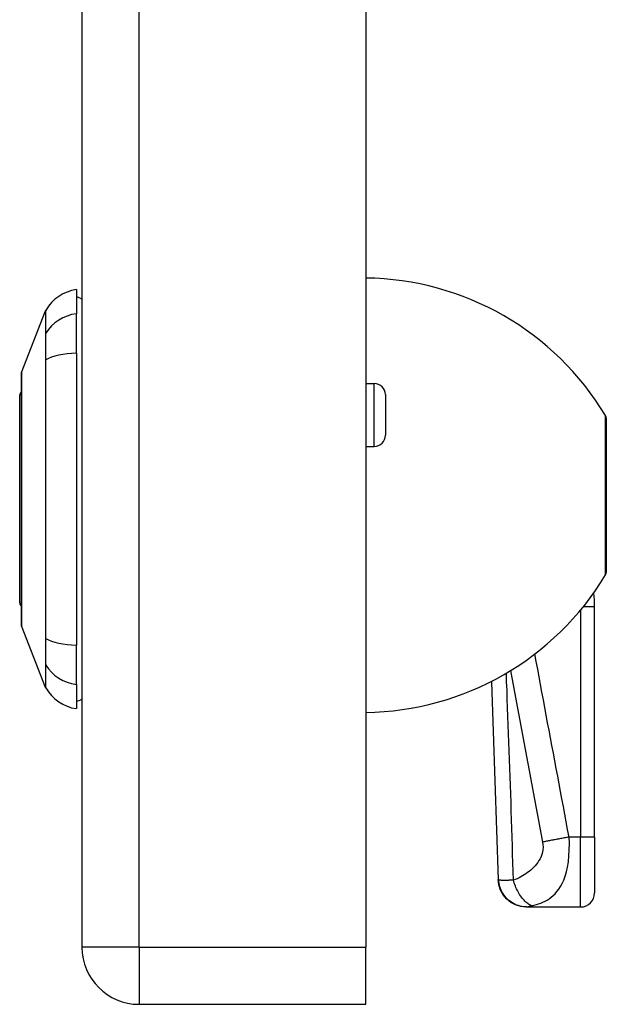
# Model space of a CAD drawing. Header units: inches. Extents: x 7 to 171, y 11 to 89.
# Tile 111 of 128: x 103.97 to 105.62, y 31.98 to 34.75. Entities that reach past the tile are written whole.
import ezdxf

# ---------------------------------------------------------------- set-up
doc = ezdxf.new("R2010")
doc.units = ezdxf.units.IN
doc.header["$MEASUREMENT"] = 0
doc.layers.add('Visible Edges(ANSI)', color=7, linetype='Continuous', lineweight=25)
doc.layers.add('Visible Tangent Edges(ANSI)', color=7, linetype='Continuous', lineweight=25)

msp = doc.modelspace()

# ---------------------------------------------------------------- linework, layer by layer
at = {"layer": 'Visible Edges(ANSI)'}
for p, q in [((104.1466, 67.6177), (104.1466, 32.1367)), ((104.9466, 67.6177), (104.9466, 32.1367)), ((104.1308, 33.9903), (104.1308, 33.9222)), ((103.9763, 33.7566), (104.044, 33.9306)), ((104.1308, 33.8115), (104.1308, 33.9222)), ((104.1308, 33.8115), (104.1308, 32.988)), ((104.9466, 33.7257), (104.9705, 33.7257)), ((105.002, 33.6942), (105.002, 33.58)), ((103.9711, 33.107), (103.9711, 33.6924)), ((105.6246, 33.6275), (105.6246, 33.194)), ((104.9466, 33.5485), (104.9705, 33.5485)), ((105.5915, 32.447), (105.5915, 33.096)), ((104.044, 32.8689), (103.9763, 33.0429)), ((104.1308, 32.8772), (104.1308, 32.988)), ((104.1308, 32.8772), (104.1308, 32.8092)), ((105.3006, 32.8859), (105.3007, 32.8835)), ((105.5915, 32.447), (105.5915, 32.2895)), ((105.3988, 32.2501), (105.4, 32.2501)), ((105.4, 32.2501), (105.5521, 32.2501)), ((104.9466, 31.9757), (104.9466, 32.1367)), ((104.3076, 31.9757), (104.9466, 31.9757))]:
    msp.add_line(p, q, dxfattribs=at)
at = {"layer": 'Visible Edges(ANSI)', "flags": 128}
for points in [[(103.976, 33.7548), (103.976, 33.7544), (103.976, 33.7531), (103.976, 33.751), (103.976, 33.748), (103.976, 33.7442), (103.9759, 33.7396), (103.9759, 33.7341), (103.9759, 33.7278), (103.9759, 33.7207), (103.9759, 33.7129), (103.9758, 33.7042), (103.9758, 33.6949), (103.9758, 33.6849), (103.9758, 33.6742), (103.9758, 33.6629), (103.9758, 33.6509), (103.9758, 33.6383), (103.9758, 33.6252), (103.9758, 33.6114), (103.9758, 33.5972), (103.9758, 33.5825), (103.9759, 33.5674), (103.9759, 33.5518), (103.9759, 33.5358), (103.9759, 33.5194), (103.9759, 33.5028), (103.976, 33.486), (103.976, 33.4689), (103.976, 33.4518), (103.976, 33.4345), (103.976, 33.4171), (103.976, 33.3996), (103.976, 33.3821), (103.976, 33.3647), (103.976, 33.3473), (103.976, 33.3301), (103.976, 33.3132), (103.9759, 33.2964), (103.9759, 33.2798), (103.9759, 33.2635), (103.9759, 33.2475), (103.9759, 33.2318), (103.9758, 33.2166), (103.9758, 33.2019), (103.9758, 33.1877), (103.9758, 33.174), (103.9758, 33.1609), (103.9758, 33.1483), (103.9758, 33.1363), (103.9758, 33.125), (103.9758, 33.1143), (103.9758, 33.1043), (103.9758, 33.095), (103.9759, 33.0864), (103.9759, 33.0786), (103.9759, 33.0715), (103.9759, 33.0653), (103.9759, 33.0599), (103.976, 33.0552), (103.976, 33.0514), (103.976, 33.0484), (103.976, 33.0463), (103.976, 33.045), (103.976, 33.0446)], [(105.3007, 32.8835), (105.3108, 32.6053), (105.3195, 32.3273)], [(105.3988, 32.2501), (105.3837, 32.2516), (105.369, 32.2559), (105.3555, 32.263), (105.3435, 32.2726), (105.3336, 32.2843), (105.3262, 32.2976), (105.3214, 32.3122), (105.3195, 32.3273)]]:
    msp.add_lwpolyline(points, dxfattribs=at)
at = {"layer": 'Visible Edges(ANSI)'}
for centre, radius, start, end in [((104.9369, 33.2229), 0.8, 31.0449, 89.3089), ((104.1472, 33.8733), 0.1181, 97.9413, 150.2709), ((104.123, 33.9312), 0.0394, 53.1301, 78.463), ((104.0531, 33.927), 0.00984, 150.2709, 158.7495), ((103.9809, 33.7548), 0.00492, 158.7495, 179.7912), ((104.9705, 33.6942), 0.0315, 0, 90), ((103.9829, 33.6924), 0.0118, 126.6507, 180), ((105.609, 33.6275), 0.0156, 0, 31.0449), ((104.9705, 33.58), 0.0315, 270, 0), ((104.9369, 33.5985), 0.8, 270.6911, 328.9551), ((105.609, 33.194), 0.0156, 328.9551, 0), ((105.2765, 33.096), 0.315, 0, 7.1215), ((103.9829, 33.107), 0.0118, 180, 233.3493), ((103.9809, 33.0446), 0.00492, 180.2088, 201.2505), ((104.0531, 32.8725), 0.00984, 201.2505, 209.7291), ((104.1472, 32.9262), 0.1181, 209.7291, 262.0587), ((104.123, 32.8682), 0.0394, 281.537, 306.8699), ((105.5521, 32.2895), 0.0394, 270, 0), ((104.3076, 32.1367), 0.161, 180, 270)]:
    msp.add_arc(centre, radius, start, end, dxfattribs=at)
at = {"layer": 'Visible Tangent Edges(ANSI)'}
for p, q in [((104.3076, 32.1367), (104.3076, 67.6177)), ((104.0439, 33.8654), (104.0439, 33.8652)), ((104.0439, 33.7921), (104.0439, 33.7917)), ((104.9705, 33.5485), (104.9705, 33.7257)), ((105.6224, 33.1859), (105.6224, 33.6355)), ((105.5521, 33.0871), (105.5521, 32.447)), ((105.5915, 33.096), (105.5595, 33.096)), ((104.044, 32.8689), (103.9763, 33.0429)), ((104.0439, 33.0078), (104.0439, 33.0073)), ((104.0439, 32.9342), (104.0439, 32.9341)), ((105.5521, 32.447), (105.5196, 32.447)), ((105.5915, 32.447), (105.5521, 32.447)), ((105.5521, 32.2501), (105.5521, 32.447)), ((104.3076, 32.1367), (104.1466, 32.1367)), ((104.3076, 32.1367), (104.3076, 31.9757)), ((104.3076, 32.1367), (104.9466, 32.1367))]:
    msp.add_line(p, q, dxfattribs=at)
at = {"layer": 'Visible Tangent Edges(ANSI)', "flags": 128}
for points in [[(104.044, 33.9306), (104.044, 33.9304), (104.044, 33.9301), (104.044, 33.9295), (104.044, 33.9287), (104.044, 33.9277), (104.044, 33.9265), (104.044, 33.925), (104.044, 33.9233), (104.044, 33.9213), (104.044, 33.9192), (104.0439, 33.9168), (104.0439, 33.9141), (104.0439, 33.9113), (104.0439, 33.9082), (104.0439, 33.9049), (104.0439, 33.9014), (104.0439, 33.8976), (104.0439, 33.8937), (104.0439, 33.8895), (104.0439, 33.8851), (104.0439, 33.8805), (104.0439, 33.8757), (104.0439, 33.8707), (104.0439, 33.8654)], [(104.0448, 33.8673), (104.0448, 33.8725), (104.0448, 33.8775), (104.0448, 33.8823), (104.0448, 33.8869), (104.0448, 33.8913), (104.0447, 33.8954), (104.0447, 33.8993), (104.0447, 33.903), (104.0447, 33.9065), (104.0447, 33.9098), (104.0447, 33.9128), (104.0447, 33.9156), (104.0447, 33.9182), (104.0446, 33.9206), (104.0446, 33.9228), (104.0446, 33.9247), (104.0446, 33.9264), (104.0446, 33.9278), (104.0446, 33.9291), (104.0446, 33.9301), (104.0446, 33.9309), (104.0446, 33.9314), (104.0446, 33.9318), (104.0446, 33.9319)], [(104.0439, 33.8652), (104.0439, 33.8637), (104.0439, 33.862), (104.0439, 33.8601), (104.0439, 33.8581), (104.0439, 33.856), (104.0439, 33.8537), (104.0439, 33.8513), (104.0439, 33.8487), (104.0439, 33.846), (104.0439, 33.8432), (104.0439, 33.8402), (104.0439, 33.8371), (104.0439, 33.8339), (104.0439, 33.8306), (104.0439, 33.8271), (104.0439, 33.8236), (104.0439, 33.82), (104.0439, 33.8162), (104.0439, 33.8124), (104.0439, 33.8085), (104.0439, 33.8045), (104.0439, 33.8005), (104.0439, 33.7963), (104.0439, 33.7921)], [(104.0448, 33.7928), (104.0448, 33.7971), (104.0449, 33.8013), (104.0449, 33.8055), (104.0449, 33.8096), (104.0449, 33.8136), (104.0449, 33.8175), (104.0449, 33.8213), (104.0449, 33.825), (104.0449, 33.8286), (104.0449, 33.8322), (104.0449, 33.8356), (104.0449, 33.8388), (104.0449, 33.842), (104.0449, 33.845), (104.0449, 33.8479), (104.0449, 33.8507), (104.0449, 33.8533), (104.0449, 33.8557), (104.0449, 33.8581), (104.0449, 33.8602), (104.0449, 33.8622), (104.0449, 33.8641), (104.0448, 33.8658), (104.0448, 33.8673)], [(104.0439, 33.7917), (104.0439, 33.7602), (104.0439, 33.7284), (104.0439, 33.6963), (104.0439, 33.664), (104.0439, 33.6315), (104.0439, 33.5989), (104.044, 33.5661), (104.044, 33.5331), (104.044, 33.5), (104.044, 33.4669), (104.044, 33.4337), (104.044, 33.4005), (104.044, 33.3672), (104.044, 33.334), (104.044, 33.3007), (104.044, 33.2675), (104.044, 33.2344), (104.0439, 33.2014), (104.0439, 33.1685), (104.0439, 33.1358), (104.0439, 33.1034), (104.0439, 33.0712), (104.0439, 33.0393), (104.0439, 33.0078)], [(104.0448, 33.0066), (104.0448, 33.0383), (104.0448, 33.0703), (104.0447, 33.1026), (104.0447, 33.1352), (104.0447, 33.168), (104.0447, 33.2009), (104.0446, 33.234), (104.0446, 33.2672), (104.0446, 33.3005), (104.0446, 33.3338), (104.0446, 33.3672), (104.0446, 33.4005), (104.0446, 33.4337), (104.0446, 33.467), (104.0446, 33.5002), (104.0446, 33.5334), (104.0446, 33.5664), (104.0447, 33.5994), (104.0447, 33.6321), (104.0447, 33.6647), (104.0447, 33.6971), (104.0448, 33.7293), (104.0448, 33.7612), (104.0448, 33.7928)], [(103.976, 33.6743), (103.976, 33.6808), (103.976, 33.687), (103.976, 33.6929), (103.976, 33.6987), (103.9761, 33.7042), (103.9761, 33.7094), (103.9761, 33.7144), (103.9761, 33.7191), (103.9761, 33.7236), (103.9762, 33.7278), (103.9762, 33.7317), (103.9762, 33.7354), (103.9762, 33.7387), (103.9762, 33.7418), (103.9762, 33.7446), (103.9763, 33.7471), (103.9763, 33.7493), (103.9763, 33.7513), (103.9763, 33.7529), (103.9763, 33.7542), (103.9763, 33.7553), (103.9763, 33.756), (103.9763, 33.7565), (103.9763, 33.7566)], [(103.976, 33.6273), (103.976, 33.6294), (103.9759, 33.6315), (103.9759, 33.6336), (103.9759, 33.6357), (103.9759, 33.6378), (103.9759, 33.6399), (103.9759, 33.6419), (103.9759, 33.6439), (103.9759, 33.6459), (103.9759, 33.6479), (103.9759, 33.6499), (103.9759, 33.6519), (103.9759, 33.6539), (103.9759, 33.6558), (103.9759, 33.6577), (103.9759, 33.6596), (103.9759, 33.6615), (103.9759, 33.6634), (103.9759, 33.6653), (103.9759, 33.6671), (103.9759, 33.6689), (103.9759, 33.6708), (103.976, 33.6726), (103.976, 33.6743)], [(103.976, 33.1722), (103.976, 33.1883), (103.976, 33.2052), (103.9761, 33.2228), (103.9761, 33.2409), (103.9762, 33.2596), (103.9762, 33.2788), (103.9762, 33.2983), (103.9763, 33.3181), (103.9763, 33.3382), (103.9763, 33.3586), (103.9763, 33.3792), (103.9763, 33.3998), (103.9763, 33.4204), (103.9763, 33.441), (103.9763, 33.4614), (103.9763, 33.4815), (103.9762, 33.5014), (103.9762, 33.521), (103.9762, 33.5401), (103.9761, 33.5588), (103.9761, 33.5769), (103.976, 33.5944), (103.976, 33.6112), (103.976, 33.6273)], [(103.976, 33.1251), (103.976, 33.1269), (103.9759, 33.1287), (103.9759, 33.1305), (103.9759, 33.1324), (103.9759, 33.1342), (103.9759, 33.1361), (103.9759, 33.1379), (103.9759, 33.1398), (103.9759, 33.1417), (103.9759, 33.1437), (103.9759, 33.1456), (103.9759, 33.1476), (103.9759, 33.1495), (103.9759, 33.1515), (103.9759, 33.1535), (103.9759, 33.1555), (103.9759, 33.1576), (103.9759, 33.1596), (103.9759, 33.1617), (103.9759, 33.1637), (103.9759, 33.1658), (103.9759, 33.1679), (103.976, 33.17), (103.976, 33.1722)], [(103.9763, 33.0429), (103.9763, 33.043), (103.9763, 33.0435), (103.9763, 33.0442), (103.9763, 33.0453), (103.9763, 33.0466), (103.9763, 33.0482), (103.9763, 33.0502), (103.9763, 33.0524), (103.9762, 33.0549), (103.9762, 33.0577), (103.9762, 33.0607), (103.9762, 33.0641), (103.9762, 33.0677), (103.9762, 33.0716), (103.9761, 33.0758), (103.9761, 33.0803), (103.9761, 33.085), (103.9761, 33.09), (103.9761, 33.0952), (103.976, 33.1007), (103.976, 33.1065), (103.976, 33.1125), (103.976, 33.1187), (103.976, 33.1251)], [(104.0439, 33.0073), (104.0439, 33.0031), (104.0439, 32.999), (104.0439, 32.9949), (104.0439, 32.991), (104.0439, 32.9871), (104.0439, 32.9832), (104.0439, 32.9795), (104.0439, 32.9759), (104.0439, 32.9723), (104.0439, 32.9689), (104.0439, 32.9656), (104.0439, 32.9624), (104.0439, 32.9593), (104.0439, 32.9563), (104.0439, 32.9535), (104.0439, 32.9508), (104.0439, 32.9482), (104.0439, 32.9458), (104.0439, 32.9435), (104.0439, 32.9413), (104.0439, 32.9393), (104.0439, 32.9375), (104.0439, 32.9358), (104.0439, 32.9342)], [(104.0448, 32.9322), (104.0448, 32.9337), (104.0449, 32.9354), (104.0449, 32.9372), (104.0449, 32.9392), (104.0449, 32.9414), (104.0449, 32.9437), (104.0449, 32.9462), (104.0449, 32.9488), (104.0449, 32.9516), (104.0449, 32.9545), (104.0449, 32.9575), (104.0449, 32.9606), (104.0449, 32.9639), (104.0449, 32.9673), (104.0449, 32.9708), (104.0449, 32.9744), (104.0449, 32.9782), (104.0449, 32.982), (104.0449, 32.9859), (104.0449, 32.9899), (104.0449, 32.994), (104.0449, 32.9981), (104.0448, 33.0024), (104.0448, 33.0066)], [(105.5196, 32.447), (105.5156, 32.4684), (105.5116, 32.4899), (105.5076, 32.5115), (105.5035, 32.533), (105.4995, 32.5545), (105.4955, 32.576), (105.4915, 32.5975), (105.4875, 32.619), (105.4834, 32.6405), (105.4794, 32.6621), (105.4754, 32.6836), (105.4714, 32.7051), (105.4674, 32.7266), (105.4633, 32.7481), (105.4593, 32.7696), (105.4553, 32.7911), (105.4513, 32.8126), (105.4473, 32.8341), (105.4432, 32.8556), (105.4392, 32.8771), (105.4352, 32.8986), (105.4312, 32.9201), (105.4272, 32.9416), (105.4231, 32.9632)], [(104.0439, 32.9341), (104.0439, 32.9288), (104.0439, 32.9238), (104.0439, 32.9189), (104.0439, 32.9143), (104.0439, 32.9099), (104.0439, 32.9058), (104.0439, 32.9018), (104.0439, 32.8981), (104.0439, 32.8946), (104.0439, 32.8913), (104.0439, 32.8882), (104.0439, 32.8854), (104.0439, 32.8827), (104.044, 32.8803), (104.044, 32.8782), (104.044, 32.8762), (104.044, 32.8745), (104.044, 32.873), (104.044, 32.8718), (104.044, 32.8707), (104.044, 32.8699), (104.044, 32.8694), (104.044, 32.869), (104.044, 32.8689)], [(104.0446, 32.8676), (104.0446, 32.8677), (104.0446, 32.868), (104.0446, 32.8686), (104.0446, 32.8694), (104.0446, 32.8704), (104.0446, 32.8716), (104.0446, 32.8731), (104.0446, 32.8748), (104.0446, 32.8767), (104.0446, 32.8789), (104.0447, 32.8812), (104.0447, 32.8838), (104.0447, 32.8867), (104.0447, 32.8897), (104.0447, 32.893), (104.0447, 32.8964), (104.0447, 32.9001), (104.0447, 32.9041), (104.0448, 32.9082), (104.0448, 32.9126), (104.0448, 32.9171), (104.0448, 32.9219), (104.0448, 32.9269), (104.0448, 32.9322)], [(105.3628, 32.3257), (105.362, 32.35), (105.3613, 32.3743), (105.3606, 32.3986), (105.3599, 32.4229), (105.3591, 32.4472), (105.3583, 32.4715), (105.3576, 32.4958), (105.3568, 32.5201), (105.356, 32.5444), (105.3552, 32.5687), (105.3544, 32.593), (105.3535, 32.6173), (105.3527, 32.6416), (105.3519, 32.666), (105.351, 32.6903), (105.3501, 32.7146), (105.3492, 32.7389), (105.3483, 32.7632), (105.3474, 32.7875), (105.3465, 32.8118), (105.3456, 32.8361), (105.3447, 32.8605), (105.3437, 32.8848), (105.3428, 32.9091)], [(105.3547, 32.9163), (105.3585, 32.8962), (105.3623, 32.876), (105.366, 32.8559), (105.3698, 32.8358), (105.3736, 32.8156), (105.3773, 32.7955), (105.3811, 32.7754), (105.3849, 32.7552), (105.3886, 32.7351), (105.3924, 32.7149), (105.3961, 32.6948), (105.3999, 32.6747), (105.4037, 32.6545), (105.4074, 32.6344), (105.4112, 32.6143), (105.415, 32.5941), (105.4187, 32.574), (105.4225, 32.5539), (105.4262, 32.5337), (105.43, 32.5136), (105.4338, 32.4934), (105.4376, 32.4732), (105.4413, 32.4531), (105.4451, 32.4331)], [(105.3007, 32.8835), (105.3007, 32.8836), (105.3007, 32.8837), (105.3007, 32.8838), (105.3007, 32.8839), (105.3007, 32.884), (105.3006, 32.8841), (105.3006, 32.8842), (105.3006, 32.8843), (105.3006, 32.8844), (105.3006, 32.8845), (105.3006, 32.8846), (105.3006, 32.8847), (105.3006, 32.8848), (105.3006, 32.8849), (105.3006, 32.885), (105.3006, 32.8851), (105.3006, 32.8852), (105.3006, 32.8853), (105.3006, 32.8854), (105.3006, 32.8855), (105.3006, 32.8856), (105.3006, 32.8857), (105.3006, 32.8858), (105.3006, 32.8859)], [(105.4154, 32.2535), (105.4216, 32.255), (105.4277, 32.2566), (105.4339, 32.2586), (105.4399, 32.2608), (105.4459, 32.2634), (105.4518, 32.2662), (105.4577, 32.2695), (105.4635, 32.2732), (105.4692, 32.2773), (105.4747, 32.282), (105.4802, 32.2873), (105.4855, 32.2933), (105.4906, 32.3), (105.4955, 32.3076), (105.5001, 32.3163), (105.5045, 32.326), (105.5085, 32.3369), (105.5121, 32.3491), (105.5152, 32.3627), (105.5177, 32.3777), (105.5194, 32.3939), (105.5203, 32.4111), (105.5204, 32.429), (105.5196, 32.447)], [(105.5196, 32.447), (105.5163, 32.4464), (105.5129, 32.4458), (105.5096, 32.4452), (105.5062, 32.4446), (105.5029, 32.444), (105.4996, 32.4434), (105.4962, 32.4428), (105.4929, 32.4422), (105.4896, 32.4416), (105.4864, 32.441), (105.4831, 32.4404), (105.4799, 32.4398), (105.4767, 32.4392), (105.4736, 32.4386), (105.4705, 32.438), (105.4674, 32.4375), (105.4644, 32.4369), (105.4615, 32.4363), (105.4586, 32.4357), (105.4558, 32.4352), (105.453, 32.4346), (105.4503, 32.4341), (105.4477, 32.4336), (105.4451, 32.4331)], [(105.4451, 32.4331), (105.4461, 32.4258), (105.4464, 32.4186), (105.446, 32.4116), (105.4448, 32.4047), (105.443, 32.3982), (105.4407, 32.392), (105.4379, 32.3862), (105.4348, 32.3808), (105.4314, 32.3757), (105.4278, 32.3709), (105.424, 32.3663), (105.42, 32.362), (105.4158, 32.358), (105.4116, 32.3541), (105.4071, 32.3504), (105.4026, 32.3469), (105.398, 32.3436), (105.3933, 32.3405), (105.3884, 32.3375), (105.3835, 32.3348), (105.3785, 32.3322), (105.3733, 32.3298), (105.3681, 32.3276), (105.3628, 32.3257)], [(105.3213, 32.3261), (105.3212, 32.3261), (105.321, 32.3262), (105.3209, 32.3262), (105.3208, 32.3263), (105.3206, 32.3263), (105.3205, 32.3264), (105.3204, 32.3264), (105.3203, 32.3265), (105.3202, 32.3265), (105.3201, 32.3266), (105.32, 32.3266), (105.3199, 32.3267), (105.3199, 32.3267), (105.3198, 32.3268), (105.3198, 32.3268), (105.3197, 32.3269), (105.3197, 32.3269), (105.3196, 32.327), (105.3196, 32.327), (105.3196, 32.3271), (105.3195, 32.3272), (105.3195, 32.3272), (105.3195, 32.3273), (105.3195, 32.3273)], [(105.4, 32.2501), (105.3955, 32.2503), (105.3909, 32.2507), (105.3863, 32.2514), (105.3816, 32.2524), (105.3769, 32.2538), (105.3722, 32.2554), (105.3676, 32.2574), (105.363, 32.2598), (105.3586, 32.2624), (105.3543, 32.2654), (105.3501, 32.2686), (105.3462, 32.2722), (105.3425, 32.276), (105.3391, 32.28), (105.3359, 32.2842), (105.3331, 32.2886), (105.3305, 32.2932), (105.3283, 32.2978), (105.3264, 32.3025), (105.3248, 32.3073), (105.3235, 32.312), (105.3225, 32.3168), (105.3217, 32.3215), (105.3213, 32.3261)], [(105.3628, 32.3257), (105.3602, 32.3256), (105.3576, 32.3255), (105.3552, 32.3254), (105.3529, 32.3253), (105.3506, 32.3252), (105.3485, 32.3251), (105.3464, 32.325), (105.3444, 32.325), (105.3424, 32.3249), (105.3405, 32.3249), (105.3387, 32.3249), (105.3368, 32.3249), (105.3349, 32.3249), (105.3331, 32.3249), (105.3314, 32.3249), (105.3299, 32.325), (105.3284, 32.3251), (105.3271, 32.3252), (105.3258, 32.3253), (105.3247, 32.3254), (105.3237, 32.3255), (105.3228, 32.3257), (105.322, 32.3259), (105.3213, 32.3261)], [(105.4154, 32.2535), (105.4131, 32.2543), (105.4107, 32.2553), (105.4082, 32.2565), (105.4057, 32.258), (105.4031, 32.2597), (105.4005, 32.2616), (105.3979, 32.2638), (105.3953, 32.2663), (105.3927, 32.2689), (105.3901, 32.2718), (105.3876, 32.2749), (105.3851, 32.2781), (105.3827, 32.2816), (105.3803, 32.2852), (105.3781, 32.289), (105.3759, 32.2928), (105.3738, 32.2968), (105.3719, 32.3009), (105.37, 32.305), (105.3683, 32.3091), (105.3667, 32.3133), (105.3653, 32.3175), (105.3639, 32.3216), (105.3628, 32.3257)], [(105.4, 32.2501), (105.4003, 32.2501), (105.4007, 32.2502), (105.4011, 32.2502), (105.4015, 32.2503), (105.402, 32.2504), (105.4025, 32.2505), (105.403, 32.2506), (105.4036, 32.2507), (105.4042, 32.2508), (105.4048, 32.251), (105.4055, 32.2512), (105.4062, 32.2513), (105.4069, 32.2515), (105.4076, 32.2517), (105.4083, 32.2519), (105.409, 32.252), (105.4098, 32.2522), (105.4105, 32.2524), (105.4113, 32.2526), (105.4121, 32.2528), (105.4129, 32.253), (105.4137, 32.2532), (105.4146, 32.2533), (105.4154, 32.2535)]]:
    msp.add_lwpolyline(points, dxfattribs=at)
at = {"layer": 'Visible Tangent Edges(ANSI)'}
msp.add_arc((103.9809, 33.0446), 0.00492, 180.2088, 201.2505, dxfattribs=at)
for centre, major_axis, ratio, start_param, end_param in [((104.1472, 33.8115), (0.1181, 0), 0.946806, 1.709398, 2.618755), ((104.0534, 33.8626), (-0.00984, -0.00009), 0.948405, 5.751701, 5.992347), ((104.1472, 33.7738), (-0.1181, 0), 0.321806, 4.850991, 5.760348), ((104.0534, 33.7912), (-0.00984, 0.00003), 0.317047, 5.761322, 6.001968), ((103.9829, 33.6924), (-0.0118, 0), 0.97182, 5.352125, 6.283185), ((103.9829, 33.107), (-0.0118, 0), 0.97182, 0, 0.931061), ((104.0534, 33.0082), (-0.00984, -0.00003), 0.317047, 0.281217, 0.521863), ((104.1472, 33.0256), (-0.1181, 0), 0.321806, 0.522838, 1.432195), ((104.0534, 32.9368), (-0.00984, 0.00009), 0.948405, 0.290838, 0.531485), ((104.1472, 32.988), (-0.1181, 0), 0.946806, 0.522838, 1.432195)]:
    msp.add_ellipse(centre, major_axis=major_axis, ratio=ratio, start_param=start_param, end_param=end_param, dxfattribs=at)

doc.saveas('drawing.dxf')
